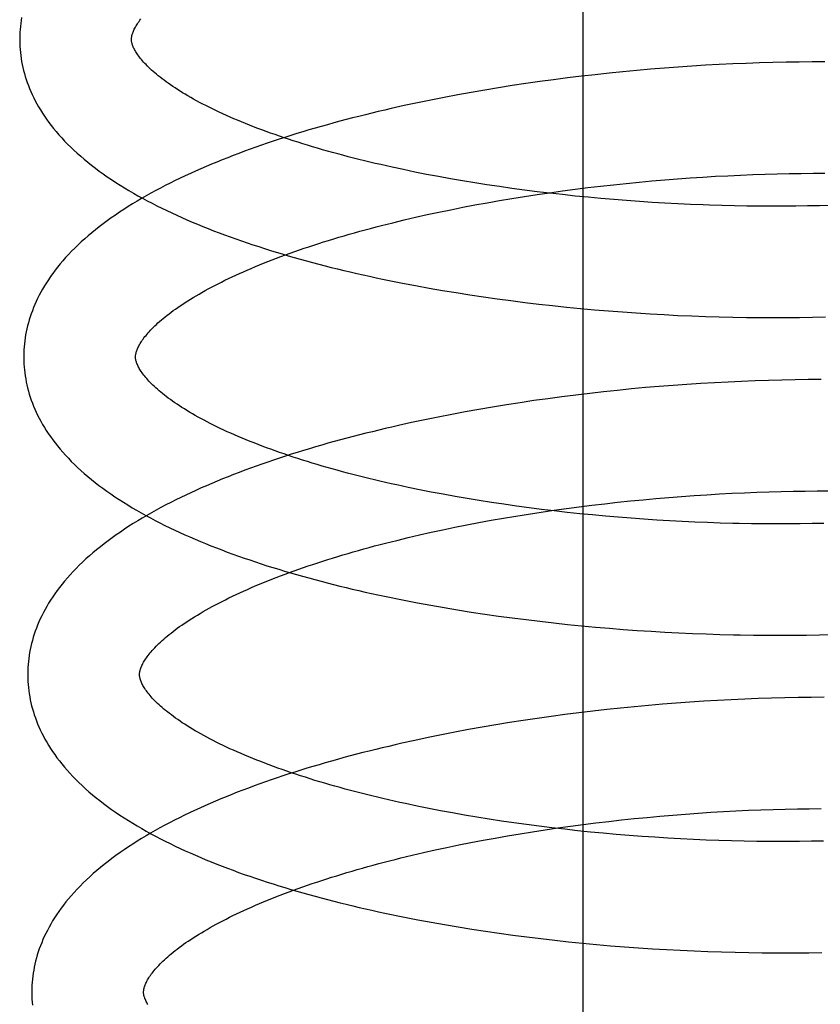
# Model space of a CAD drawing. Header units: inches. Extents: x 0 to 215, y 0 to 139.
# Tile 73 of 115: x 128.097 to 128.24, y 50.742 to 50.918. Entities that reach past the tile are written whole.
import ezdxf

# ---------------------------------------------------------------- set-up
doc = ezdxf.new("R2010")
doc.units = ezdxf.units.IN
doc.header["$LTSCALE"] = 11.804375
doc.header["$MEASUREMENT"] = 0
doc.linetypes.add('HIDDEN', pattern=[0.2, 0.1, -0.1])
doc.layers.add('DEFAULT_2', color=8, linetype='HIDDEN')

msp = doc.modelspace()

# ---------------------------------------------------------------- linework, layer by layer
at = {"layer": 'DEFAULT_2', "color": 8, "linetype": 'HIDDEN'}
for p, q in [((128.19806, 50.61178), (128.19806, 51.17428)), ((128.22962, 50.91012), (128.22723, 50.91004)), ((128.232, 50.91018), (128.22962, 50.91012)), ((128.23435, 50.91023), (128.232, 50.91018)), ((128.23669, 50.91027), (128.23435, 50.91023)), ((128.23901, 50.91029), (128.23669, 50.91027)), ((128.24131, 50.91029), (128.23901, 50.91029)), ((128.20519, 50.90854), (128.20271, 50.90829)), ((128.20767, 50.90877), (128.20519, 50.90854)), ((128.21014, 50.90899), (128.20767, 50.90877)), ((128.21261, 50.90919), (128.21014, 50.90899)), ((128.21507, 50.90937), (128.21261, 50.90919)), ((128.21753, 50.90954), (128.21507, 50.90937)), ((128.21997, 50.90969), (128.21753, 50.90954)), ((128.2224, 50.90982), (128.21997, 50.90969)), ((128.22482, 50.90994), (128.2224, 50.90982)), ((128.22723, 50.91004), (128.22482, 50.90994)), ((128.19031, 50.90678), (128.18784, 50.90643)), ((128.19279, 50.90712), (128.19031, 50.90678)), ((128.19527, 50.90743), (128.19279, 50.90712)), ((128.19775, 50.90774), (128.19527, 50.90743)), ((128.20023, 50.90802), (128.19775, 50.90774)), ((128.20271, 50.90829), (128.20023, 50.90802)), ((128.17805, 50.90484), (128.17563, 50.9044)), ((128.18048, 50.90526), (128.17805, 50.90484)), ((128.18293, 50.90567), (128.18048, 50.90526)), ((128.18538, 50.90606), (128.18293, 50.90567)), ((128.18784, 50.90643), (128.18538, 50.90606)), ((128.17082, 50.90348), (128.16845, 50.90299)), ((128.17322, 50.90395), (128.17082, 50.90348)), ((128.17563, 50.9044), (128.17322, 50.90395)), ((128.16608, 50.90248), (128.16374, 50.90195)), ((128.16845, 50.90299), (128.16608, 50.90248)), ((128.16799, 50.89061), (128.16593, 50.89104)), ((128.17008, 50.8902), (128.16799, 50.89061)), ((128.1722, 50.8898), (128.17008, 50.8902)), ((128.17433, 50.88941), (128.1722, 50.8898)), ((128.17649, 50.88904), (128.17433, 50.88941)), ((128.17867, 50.88868), (128.17649, 50.88904)), ((128.20807, 50.88882), (128.21036, 50.88902)), ((128.21036, 50.88902), (128.21265, 50.88922)), ((128.21265, 50.88922), (128.21493, 50.8894)), ((128.21493, 50.8894), (128.2172, 50.88956)), ((128.2172, 50.88956), (128.21947, 50.88971)), ((128.21947, 50.88971), (128.22172, 50.88985)), ((128.22172, 50.88985), (128.22396, 50.88996)), ((128.22396, 50.88996), (128.22619, 50.89007)), ((128.22619, 50.89007), (128.22841, 50.89016)), ((128.22841, 50.89016), (128.2306, 50.89023)), ((128.2306, 50.89023), (128.23278, 50.89029)), ((128.23278, 50.89029), (128.23494, 50.89033)), ((128.23494, 50.89033), (128.23708, 50.89036)), ((128.23708, 50.89036), (128.23919, 50.89038)), ((128.23919, 50.89038), (128.24128, 50.89038)), ((128.18087, 50.88833), (128.17867, 50.88868)), ((128.18309, 50.888), (128.18087, 50.88833)), ((128.18532, 50.88769), (128.18309, 50.888)), ((128.18756, 50.88738), (128.18532, 50.88769)), ((128.18982, 50.8871), (128.18756, 50.88738)), ((128.19208, 50.88692), (128.19435, 50.88724)), ((128.19435, 50.88724), (128.19663, 50.88754)), ((128.19663, 50.88754), (128.19891, 50.88782)), ((128.19891, 50.88782), (128.2012, 50.88809)), ((128.2012, 50.88809), (128.20349, 50.88835)), ((128.20349, 50.88835), (128.20578, 50.88859)), ((128.20578, 50.88859), (128.20807, 50.88882)), ((128.18091, 50.88513), (128.18312, 50.88551)), ((128.18312, 50.88551), (128.18534, 50.88589)), ((128.18534, 50.88589), (128.18757, 50.88625)), ((128.18757, 50.88625), (128.18982, 50.88659)), ((128.19209, 50.88682), (128.18982, 50.8871)), ((128.18982, 50.88659), (128.19208, 50.88692)), ((128.19437, 50.88657), (128.19209, 50.88682)), ((128.19665, 50.88632), (128.19437, 50.88657)), ((128.19894, 50.8861), (128.19665, 50.88632)), ((128.20123, 50.88588), (128.19894, 50.8861)), ((128.20353, 50.88569), (128.20123, 50.88588)), ((128.20583, 50.8855), (128.20353, 50.88569)), ((128.20812, 50.88534), (128.20583, 50.8855)), ((128.17227, 50.88344), (128.1744, 50.88388)), ((128.1744, 50.88388), (128.17655, 50.88431)), ((128.17655, 50.88431), (128.17872, 50.88473)), ((128.17872, 50.88473), (128.18091, 50.88513)), ((128.21041, 50.88519), (128.20812, 50.88534)), ((128.2127, 50.88505), (128.21041, 50.88519)), ((128.21499, 50.88493), (128.2127, 50.88505)), ((128.21726, 50.88482), (128.21499, 50.88493)), ((128.21953, 50.88473), (128.21726, 50.88482)), ((128.22515, 50.88457), (128.22291, 50.88462)), ((128.22737, 50.88453), (128.22515, 50.88457)), ((128.22958, 50.8845), (128.22737, 50.88453)), ((128.23177, 50.88449), (128.22958, 50.8845)), ((128.23394, 50.8845), (128.23177, 50.88449)), ((128.23609, 50.88451), (128.23394, 50.8845)), ((128.23822, 50.88454), (128.23609, 50.88451)), ((128.24032, 50.88459), (128.23822, 50.88454)), ((128.24239, 50.88465), (128.24032, 50.88459)), ((128.16402, 50.88155), (128.16604, 50.88204)), ((128.16604, 50.88204), (128.16809, 50.88252)), ((128.16809, 50.88252), (128.17017, 50.88299)), ((128.17017, 50.88299), (128.17227, 50.88344)), ((128.16811, 50.87031), (128.17051, 50.86987)), ((128.17051, 50.86987), (128.17292, 50.86945)), ((128.17292, 50.86945), (128.17534, 50.86905)), ((128.17534, 50.86905), (128.17778, 50.86867)), ((128.17778, 50.86867), (128.18023, 50.8683)), ((128.18023, 50.8683), (128.18269, 50.86795)), ((128.18269, 50.86795), (128.18516, 50.86762)), ((128.18516, 50.86762), (128.18763, 50.86731)), ((128.18763, 50.86731), (128.19012, 50.86701)), ((128.19012, 50.86701), (128.19261, 50.86673)), ((128.19261, 50.86673), (128.1951, 50.86647)), ((128.1951, 50.86647), (128.1976, 50.86622)), ((128.1976, 50.86622), (128.2001, 50.866)), ((128.2001, 50.866), (128.20259, 50.86579)), ((128.20259, 50.86579), (128.20509, 50.86559)), ((128.20509, 50.86559), (128.20758, 50.86542)), ((128.20758, 50.86542), (128.21007, 50.86526)), ((128.21007, 50.86526), (128.21255, 50.86512)), ((128.21255, 50.86512), (128.21503, 50.86499)), ((128.21503, 50.86499), (128.2175, 50.86488)), ((128.2175, 50.86488), (128.21996, 50.86479)), ((128.21996, 50.86479), (128.2224, 50.86472)), ((128.2224, 50.86472), (128.22484, 50.86466)), ((128.22484, 50.86466), (128.22726, 50.86462)), ((128.22726, 50.86462), (128.22966, 50.86459)), ((128.22966, 50.86459), (128.23205, 50.86458)), ((128.23205, 50.86458), (128.23442, 50.86459)), ((128.23442, 50.86459), (128.23677, 50.86461)), ((128.23677, 50.86461), (128.2391, 50.86465)), ((128.2391, 50.86465), (128.24141, 50.8647)), ((128.20921, 50.85206), (128.20672, 50.85183)), ((128.21169, 50.85227), (128.20921, 50.85206)), ((128.21417, 50.85246), (128.21169, 50.85227)), ((128.21664, 50.85264), (128.21417, 50.85246)), ((128.2191, 50.8528), (128.21664, 50.85264)), ((128.22156, 50.85295), (128.2191, 50.8528)), ((128.224, 50.85307), (128.22156, 50.85295)), ((128.22642, 50.85318), (128.224, 50.85307)), ((128.22884, 50.85328), (128.22642, 50.85318)), ((128.23123, 50.85335), (128.22884, 50.85328)), ((128.23361, 50.85341), (128.23123, 50.85335)), ((128.23598, 50.85346), (128.23361, 50.85341)), ((128.23832, 50.85349), (128.23598, 50.85346)), ((128.24064, 50.8535), (128.23832, 50.85349)), ((128.19425, 50.85042), (128.19176, 50.85009)), ((128.19674, 50.85074), (128.19425, 50.85042)), ((128.19924, 50.85104), (128.19674, 50.85074)), ((128.20173, 50.85132), (128.19924, 50.85104)), ((128.20423, 50.85158), (128.20173, 50.85132)), ((128.20672, 50.85183), (128.20423, 50.85158)), ((128.18188, 50.84859), (128.17943, 50.84817)), ((128.18434, 50.84899), (128.18188, 50.84859)), ((128.1868, 50.84937), (128.18434, 50.84899)), ((128.18928, 50.84974), (128.1868, 50.84937)), ((128.19176, 50.85009), (128.18928, 50.84974)), ((128.17216, 50.84681), (128.16976, 50.84632)), ((128.17457, 50.84728), (128.17216, 50.84681)), ((128.17699, 50.84773), (128.17457, 50.84728)), ((128.17943, 50.84817), (128.17699, 50.84773)), ((128.16738, 50.84581), (128.16502, 50.84529)), ((128.16976, 50.84632), (128.16738, 50.84581)), ((128.16882, 50.8338), (128.16675, 50.83423)), ((128.17091, 50.83339), (128.16882, 50.8338)), ((128.17302, 50.83299), (128.17091, 50.83339)), ((128.17516, 50.8326), (128.17302, 50.83299)), ((128.21565, 50.83261), (128.21792, 50.83277)), ((128.21792, 50.83277), (128.22019, 50.83292)), ((128.22019, 50.83292), (128.22244, 50.83305)), ((128.22244, 50.83305), (128.22469, 50.83317)), ((128.22469, 50.83317), (128.22691, 50.83328)), ((128.22691, 50.83328), (128.22913, 50.83336)), ((128.22913, 50.83336), (128.23133, 50.83344)), ((128.23133, 50.83344), (128.23351, 50.8335)), ((128.23351, 50.8335), (128.23566, 50.83354)), ((128.23566, 50.83354), (128.2378, 50.83357)), ((128.2378, 50.83357), (128.23992, 50.83359)), ((128.23992, 50.83359), (128.24201, 50.83359)), ((128.17732, 50.83223), (128.17516, 50.8326)), ((128.1795, 50.83187), (128.17732, 50.83223)), ((128.1817, 50.83153), (128.1795, 50.83187)), ((128.18391, 50.8312), (128.1817, 50.83153)), ((128.18614, 50.83088), (128.18391, 50.8312)), ((128.18839, 50.83058), (128.18614, 50.83088)), ((128.19735, 50.83075), (128.19964, 50.83103)), ((128.19964, 50.83103), (128.20192, 50.8313)), ((128.20192, 50.8313), (128.20421, 50.83156)), ((128.20421, 50.83156), (128.20651, 50.8318)), ((128.20651, 50.8318), (128.2088, 50.83202)), ((128.2088, 50.83202), (128.21109, 50.83223)), ((128.21109, 50.83223), (128.21337, 50.83243)), ((128.21337, 50.83243), (128.21565, 50.83261)), ((128.18606, 50.8291), (128.1883, 50.82946)), ((128.1883, 50.82946), (128.19055, 50.8298)), ((128.19064, 50.83029), (128.18839, 50.83058)), ((128.19055, 50.8298), (128.19281, 50.83013)), ((128.19291, 50.83002), (128.19064, 50.83029)), ((128.19281, 50.83013), (128.19508, 50.83045)), ((128.19519, 50.82976), (128.19291, 50.83002)), ((128.19508, 50.83045), (128.19735, 50.83075)), ((128.19747, 50.82952), (128.19519, 50.82976)), ((128.19976, 50.8293), (128.19747, 50.82952)), ((128.20205, 50.82908), (128.19976, 50.8293)), ((128.17512, 50.82709), (128.17727, 50.82752)), ((128.17727, 50.82752), (128.17944, 50.82794)), ((128.17944, 50.82794), (128.18163, 50.82834)), ((128.18163, 50.82834), (128.18384, 50.82872)), ((128.18384, 50.82872), (128.18606, 50.8291)), ((128.20434, 50.82889), (128.20205, 50.82908)), ((128.20664, 50.82871), (128.20434, 50.82889)), ((128.20893, 50.82854), (128.20664, 50.82871)), ((128.21123, 50.82839), (128.20893, 50.82854)), ((128.21351, 50.82825), (128.21123, 50.82839)), ((128.2158, 50.82813), (128.21351, 50.82825)), ((128.21807, 50.82803), (128.2158, 50.82813)), ((128.22034, 50.82794), (128.21807, 50.82803)), ((128.22259, 50.82786), (128.22034, 50.82794)), ((128.22484, 50.8278), (128.22259, 50.82786)), ((128.23038, 50.82771), (128.22817, 50.82773)), ((128.23257, 50.8277), (128.23038, 50.82771)), ((128.23473, 50.8277), (128.23257, 50.8277)), ((128.23688, 50.82772), (128.23473, 50.8277)), ((128.23901, 50.82776), (128.23688, 50.82772)), ((128.24111, 50.8278), (128.23901, 50.82776)), ((128.16676, 50.82525), (128.16881, 50.82573)), ((128.16881, 50.82573), (128.17089, 50.8262)), ((128.17089, 50.8262), (128.173, 50.82665)), ((128.173, 50.82665), (128.17512, 50.82709)), ((128.16474, 50.82476), (128.16676, 50.82525)), ((128.16842, 50.81359), (128.1708, 50.81315)), ((128.1708, 50.81315), (128.1732, 50.81273)), ((128.1732, 50.81273), (128.17561, 50.81233)), ((128.17561, 50.81233), (128.17804, 50.81194)), ((128.17804, 50.81194), (128.18048, 50.81158)), ((128.18048, 50.81158), (128.18293, 50.81123)), ((128.18293, 50.81123), (128.18538, 50.81089)), ((128.18538, 50.81089), (128.18785, 50.81058)), ((128.18785, 50.81058), (128.19033, 50.81028)), ((128.19033, 50.81028), (128.19281, 50.81)), ((128.19281, 50.81), (128.19529, 50.80973)), ((128.19529, 50.80973), (128.19778, 50.80948)), ((128.19778, 50.80948), (128.20027, 50.80925)), ((128.20027, 50.80925), (128.20276, 50.80904)), ((128.20276, 50.80904), (128.20524, 50.80884)), ((128.20524, 50.80884), (128.20773, 50.80867)), ((128.20773, 50.80867), (128.21021, 50.8085)), ((128.21021, 50.8085), (128.21269, 50.80836)), ((128.21269, 50.80836), (128.21516, 50.80823)), ((128.21516, 50.80823), (128.21762, 50.80812)), ((128.21762, 50.80812), (128.22007, 50.80802)), ((128.22007, 50.80802), (128.22251, 50.80794)), ((128.22251, 50.80794), (128.22494, 50.80788)), ((128.22856, 50.80782), (128.23095, 50.8078)), ((128.23095, 50.8078), (128.23332, 50.80779)), ((128.23332, 50.80779), (128.23568, 50.8078)), ((128.23568, 50.8078), (128.23802, 50.80783)), ((128.23802, 50.80783), (128.24034, 50.80787)), ((128.24034, 50.80787), (128.24264, 50.80793)), ((128.21718, 50.79584), (128.21471, 50.79566)), ((128.21964, 50.796), (128.21718, 50.79584)), ((128.22209, 50.79614), (128.21964, 50.796)), ((128.22453, 50.79627), (128.22209, 50.79614)), ((128.22696, 50.79638), (128.22453, 50.79627)), ((128.22937, 50.79648), (128.22696, 50.79638)), ((128.23176, 50.79656), (128.22937, 50.79648)), ((128.23414, 50.79662), (128.23176, 50.79656)), ((128.2365, 50.79666), (128.23414, 50.79662)), ((128.23885, 50.79669), (128.2365, 50.79666)), ((128.24117, 50.7967), (128.23885, 50.79669)), ((128.1973, 50.79393), (128.19481, 50.79361)), ((128.19979, 50.79422), (128.1973, 50.79393)), ((128.20229, 50.79451), (128.19979, 50.79422)), ((128.20478, 50.79477), (128.20229, 50.79451)), ((128.20727, 50.79502), (128.20478, 50.79477)), ((128.20975, 50.79525), (128.20727, 50.79502)), ((128.21224, 50.79546), (128.20975, 50.79525)), ((128.21471, 50.79566), (128.21224, 50.79546)), ((128.18491, 50.79217), (128.18245, 50.79177)), ((128.18737, 50.79256), (128.18491, 50.79217)), ((128.18985, 50.79293), (128.18737, 50.79256)), ((128.19233, 50.79328), (128.18985, 50.79293)), ((128.19481, 50.79361), (128.19233, 50.79328)), ((128.17515, 50.79046), (128.17274, 50.78999)), ((128.17757, 50.79091), (128.17515, 50.79046)), ((128.18001, 50.79135), (128.17757, 50.79091)), ((128.18245, 50.79177), (128.18001, 50.79135)), ((128.16798, 50.789), (128.16562, 50.78847)), ((128.17035, 50.7895), (128.16798, 50.789)), ((128.17274, 50.78999), (128.17035, 50.7895)), ((128.17045, 50.77683), (128.16836, 50.77725)), ((128.17256, 50.77642), (128.17045, 50.77683)), ((128.1747, 50.77602), (128.17256, 50.77642)), ((128.22316, 50.77626), (128.2254, 50.77638)), ((128.2254, 50.77638), (128.22763, 50.77649)), ((128.22763, 50.77649), (128.22984, 50.77657)), ((128.22984, 50.77657), (128.23204, 50.77665)), ((128.23204, 50.77665), (128.23422, 50.77671)), ((128.23422, 50.77671), (128.23638, 50.77675)), ((128.23638, 50.77675), (128.23852, 50.77678)), ((128.23852, 50.77678), (128.24063, 50.77679)), ((128.17686, 50.77564), (128.1747, 50.77602)), ((128.17905, 50.77527), (128.17686, 50.77564)), ((128.18125, 50.77492), (128.17905, 50.77527)), ((128.18347, 50.77458), (128.18125, 50.77492)), ((128.1857, 50.77425), (128.18347, 50.77458)), ((128.20264, 50.77451), (128.20493, 50.77477)), ((128.20493, 50.77477), (128.20722, 50.77501)), ((128.20722, 50.77501), (128.20951, 50.77523)), ((128.20951, 50.77523), (128.2118, 50.77544)), ((128.2118, 50.77544), (128.21409, 50.77564)), ((128.21409, 50.77564), (128.21637, 50.77582)), ((128.21637, 50.77582), (128.21864, 50.77598)), ((128.21864, 50.77598), (128.2209, 50.77613)), ((128.2209, 50.77613), (128.22316, 50.77626)), ((128.18795, 50.77394), (128.1857, 50.77425)), ((128.19022, 50.77365), (128.18795, 50.77394)), ((128.18901, 50.77266), (128.19126, 50.77301)), ((128.19249, 50.77336), (128.19022, 50.77365)), ((128.19126, 50.77301), (128.19352, 50.77334)), ((128.19478, 50.7731), (128.19249, 50.77336)), ((128.19352, 50.77334), (128.19579, 50.77365)), ((128.19707, 50.77285), (128.19478, 50.7731)), ((128.19579, 50.77365), (128.19807, 50.77396)), ((128.19937, 50.77261), (128.19707, 50.77285)), ((128.19807, 50.77396), (128.20035, 50.77424)), ((128.20035, 50.77424), (128.20264, 50.77451)), ((128.17799, 50.77073), (128.18016, 50.77114)), ((128.18016, 50.77114), (128.18235, 50.77154)), ((128.18235, 50.77154), (128.18456, 50.77193)), ((128.18456, 50.77193), (128.18678, 50.77231)), ((128.18678, 50.77231), (128.18901, 50.77266)), ((128.20168, 50.77239), (128.19937, 50.77261)), ((128.20399, 50.77219), (128.20168, 50.77239)), ((128.20629, 50.772), (128.20399, 50.77219)), ((128.2086, 50.77182), (128.20629, 50.772)), ((128.21091, 50.77166), (128.2086, 50.77182)), ((128.21322, 50.77152), (128.21091, 50.77166)), ((128.21551, 50.77139), (128.21322, 50.77152)), ((128.21781, 50.77128), (128.21551, 50.77139)), ((128.22009, 50.77118), (128.21781, 50.77128)), ((128.22236, 50.7711), (128.22009, 50.77118)), ((128.22463, 50.77103), (128.22236, 50.7711)), ((128.22687, 50.77098), (128.22463, 50.77103)), ((128.16953, 50.76894), (128.17161, 50.76941)), ((128.17161, 50.76941), (128.17371, 50.76986)), ((128.17371, 50.76986), (128.17584, 50.7703)), ((128.17584, 50.7703), (128.17799, 50.77073)), ((128.22911, 50.77094), (128.22687, 50.77098)), ((128.23462, 50.77091), (128.23243, 50.77091)), ((128.23678, 50.77092), (128.23462, 50.77091)), ((128.23893, 50.77095), (128.23678, 50.77092)), ((128.24105, 50.77099), (128.23893, 50.77095)), ((128.16546, 50.76797), (128.16748, 50.76846)), ((128.16748, 50.76846), (128.16953, 50.76894)), ((128.1685, 50.75692), (128.17089, 50.75648)), ((128.17089, 50.75648), (128.1733, 50.75605)), ((128.1733, 50.75605), (128.17572, 50.75564)), ((128.17572, 50.75564), (128.17815, 50.75525)), ((128.17815, 50.75525), (128.1806, 50.75487)), ((128.1806, 50.75487), (128.18306, 50.75452)), ((128.18306, 50.75452), (128.18552, 50.75418)), ((128.18552, 50.75418), (128.188, 50.75386)), ((128.188, 50.75386), (128.19049, 50.75355)), ((128.19049, 50.75355), (128.19298, 50.75327)), ((128.19298, 50.75327), (128.19547, 50.753)), ((128.19547, 50.753), (128.19797, 50.75274)), ((128.19797, 50.75274), (128.20047, 50.75251)), ((128.20047, 50.75251), (128.20297, 50.75229)), ((128.20297, 50.75229), (128.20547, 50.75209)), ((128.20547, 50.75209), (128.20797, 50.75191)), ((128.20797, 50.75191), (128.21046, 50.75174)), ((128.21046, 50.75174), (128.21295, 50.75159)), ((128.21295, 50.75159), (128.21543, 50.75146)), ((128.21543, 50.75146), (128.21791, 50.75135)), ((128.21791, 50.75135), (128.22037, 50.75125)), ((128.22037, 50.75125), (128.22283, 50.75116)), ((128.22283, 50.75116), (128.22527, 50.7511)), ((128.22527, 50.7511), (128.2277, 50.75105)), ((128.2277, 50.75105), (128.23011, 50.75102)), ((128.2337, 50.751), (128.23607, 50.75101)), ((128.23607, 50.75101), (128.23843, 50.75103)), ((128.23843, 50.75103), (128.24076, 50.75107))]:
    msp.add_line(p, q, dxfattribs=at)
for points in [[(128.09764, 50.91827), (128.09755, 50.91773), (128.09748, 50.9172), (128.09742, 50.91666), (128.09737, 50.91612), (128.09733, 50.91559), (128.09731, 50.91505), (128.0973, 50.91452), (128.0973, 50.91407)], [(128.1173, 50.91432), (128.1173, 50.91443), (128.1173, 50.91454), (128.11731, 50.91466), (128.11733, 50.91478), (128.11735, 50.91491), (128.11738, 50.91504), (128.11742, 50.91518), (128.11746, 50.91533), (128.11751, 50.91548), (128.11757, 50.91564), (128.11764, 50.91581), (128.11772, 50.91598), (128.1178, 50.91616), (128.1179, 50.91635), (128.118, 50.91653), (128.11811, 50.91673), (128.11824, 50.91693), (128.11837, 50.91713), (128.11851, 50.91733), (128.11865, 50.91754), (128.11881, 50.91776), (128.11898, 50.91798)], [(128.0973, 50.91407), (128.09731, 50.91362), (128.09733, 50.91308), (128.09737, 50.91254), (128.09742, 50.91201), (128.09748, 50.91147), (128.09756, 50.91093), (128.09765, 50.91039), (128.09775, 50.90986), (128.09787, 50.90932), (128.098, 50.90878), (128.09814, 50.90824), (128.0983, 50.9077), (128.09847, 50.90716), (128.09865, 50.90662), (128.09885, 50.90608), (128.09907, 50.90554), (128.0993, 50.90499), (128.09954, 50.90445), (128.0998, 50.9039), (128.10008, 50.90336), (128.10038, 50.90281), (128.10069, 50.90226), (128.10102, 50.90171), (128.10136, 50.90116), (128.10173, 50.9006), (128.10211, 50.90005), (128.10251, 50.89949), (128.10293, 50.89894), (128.10337, 50.89838), (128.10383, 50.89783), (128.10431, 50.89727), (128.10481, 50.89672), (128.10533, 50.89616), (128.10587, 50.89561), (128.10642, 50.89506), (128.107, 50.89451), (128.1076, 50.89397), (128.10821, 50.89342), (128.10884, 50.89289), (128.10949, 50.89235), (128.11016, 50.89182), (128.11084, 50.8913), (128.11153, 50.89078), (128.11225, 50.89027), (128.11297, 50.88976), (128.11372, 50.88926), (128.11447, 50.88876), (128.11524, 50.88827), (128.11603, 50.88779), (128.11682, 50.88731), (128.11763, 50.88684), (128.11845, 50.88638), (128.11928, 50.88592), (128.12012, 50.88546), (128.12097, 50.88502), (128.12183, 50.88458), (128.12271, 50.88414), (128.12359, 50.88372), (128.12448, 50.88329), (128.12539, 50.88288), (128.1263, 50.88247), (128.12722, 50.88206), (128.12816, 50.88166), (128.1291, 50.88127), (128.13005, 50.88088), (128.13101, 50.88049), (128.13198, 50.88012), (128.13296, 50.87974), (128.13394, 50.87937), (128.13494, 50.87901), (128.13594, 50.87865), (128.13695, 50.8783), (128.13797, 50.87795), (128.139, 50.87761), (128.14004, 50.87727), (128.14108, 50.87694), (128.14213, 50.87661), (128.14319, 50.87628), (128.14425, 50.87596), (128.14532, 50.87565), (128.14641, 50.87534), (128.14749, 50.87503), (128.14859, 50.87473), (128.14969, 50.87444), (128.1508, 50.87414), (128.15191, 50.87386), (128.15303, 50.87357), (128.15416, 50.8733), (128.15529, 50.87302), (128.15643, 50.87275), (128.15757, 50.87249), (128.15872, 50.87223), (128.15988, 50.87197), (128.16104, 50.87172), (128.16221, 50.87147), (128.16338, 50.87123), (128.16456, 50.87099), (128.16574, 50.87076), (128.16811, 50.87031)], [(128.16593, 50.89104), (128.1639, 50.89148), (128.16289, 50.8917), (128.16189, 50.89193), (128.1609, 50.89216), (128.15992, 50.89239), (128.15894, 50.89263), (128.15797, 50.89287), (128.15701, 50.89311), (128.15606, 50.89335), (128.15512, 50.8936), (128.15419, 50.89385), (128.15327, 50.8941), (128.15235, 50.89435), (128.15145, 50.89461), (128.15056, 50.89487), (128.14967, 50.89513), (128.1488, 50.8954), (128.14793, 50.89566), (128.14708, 50.89593), (128.14623, 50.8962), (128.1454, 50.89647), (128.14458, 50.89675), (128.14376, 50.89702), (128.14296, 50.8973), (128.14217, 50.89758), (128.1414, 50.89786), (128.14063, 50.89814), (128.13988, 50.89842), (128.13913, 50.89871), (128.1384, 50.89899), (128.13768, 50.89928), (128.13698, 50.89957), (128.13628, 50.89986), (128.1356, 50.90015), (128.13493, 50.90044), (128.13428, 50.90073), (128.13363, 50.90102), (128.133, 50.90131), (128.13238, 50.9016), (128.13177, 50.90189), (128.13118, 50.90219), (128.1306, 50.90248), (128.13003, 50.90277), (128.12948, 50.90306), (128.12893, 50.90335), (128.12841, 50.90364), (128.12789, 50.90393), (128.12739, 50.90422), (128.12691, 50.90451), (128.12643, 50.90479), (128.12597, 50.90507), (128.12552, 50.90536), (128.12509, 50.90564), (128.12467, 50.90592), (128.12426, 50.9062), (128.12386, 50.90648), (128.12348, 50.90675), (128.12311, 50.90702), (128.12276, 50.90729), (128.12242, 50.90755), (128.12209, 50.90782), (128.12177, 50.90808), (128.12147, 50.90833), (128.12117, 50.90859), (128.12089, 50.90884), (128.12062, 50.90909), (128.12037, 50.90933), (128.12012, 50.90957), (128.11989, 50.90981), (128.11967, 50.91004), (128.11946, 50.91027), (128.11926, 50.9105), (128.11908, 50.91072), (128.1189, 50.91093), (128.11874, 50.91114), (128.11858, 50.91135), (128.11844, 50.91155), (128.1183, 50.91175), (128.11817, 50.91194), (128.11806, 50.91213), (128.11795, 50.91232), (128.11785, 50.9125), (128.11776, 50.91267), (128.11768, 50.91284), (128.11761, 50.91301), (128.11754, 50.91316), (128.11749, 50.91332), (128.11744, 50.91346), (128.1174, 50.9136), (128.11737, 50.91373), (128.11734, 50.91386), (128.11732, 50.91398), (128.11731, 50.9141), (128.1173, 50.91422), (128.1173, 50.91433)], [(128.16374, 50.90195), (128.16258, 50.90169), (128.16142, 50.90141), (128.16026, 50.90114), (128.15912, 50.90086), (128.15797, 50.90057), (128.15684, 50.90028), (128.1557, 50.89999), (128.15458, 50.89969), (128.15346, 50.89938), (128.15234, 50.89908), (128.15124, 50.89877), (128.15014, 50.89845), (128.14904, 50.89813), (128.14796, 50.89781), (128.14688, 50.89748), (128.1458, 50.89714), (128.14474, 50.89681), (128.14368, 50.89646), (128.14263, 50.89612), (128.14158, 50.89577), (128.14055, 50.89541), (128.13952, 50.89505), (128.1385, 50.89469), (128.13749, 50.89432), (128.13648, 50.89394), (128.13549, 50.89357), (128.1345, 50.89318), (128.13352, 50.89279), (128.13255, 50.8924), (128.13158, 50.892), (128.13063, 50.8916), (128.12969, 50.89119), (128.12875, 50.89078), (128.12783, 50.89036), (128.12691, 50.88994), (128.126, 50.88951), (128.1251, 50.88908), (128.12422, 50.88864), (128.12334, 50.88819), (128.12247, 50.88774), (128.12162, 50.88729), (128.12077, 50.88683), (128.11993, 50.88636), (128.11911, 50.88589), (128.1183, 50.88541), (128.1175, 50.88492), (128.11671, 50.88443), (128.11593, 50.88394), (128.11516, 50.88343), (128.11441, 50.88292), (128.11367, 50.88241), (128.11295, 50.88189), (128.11224, 50.88137), (128.11154, 50.88084), (128.11087, 50.8803), (128.1102, 50.87976), (128.10956, 50.87922), (128.10893, 50.87867), (128.10831, 50.87812), (128.10772, 50.87756), (128.10714, 50.877), (128.10658, 50.87644), (128.10604, 50.87588), (128.10552, 50.87531), (128.10502, 50.87475), (128.10454, 50.87418), (128.10408, 50.87362), (128.10364, 50.87305), (128.10322, 50.87249), (128.10282, 50.87192), (128.10243, 50.87136), (128.10207, 50.8708), (128.10172, 50.87024), (128.10139, 50.86968), (128.10108, 50.86912), (128.10078, 50.86857), (128.10051, 50.86801), (128.10025, 50.86746), (128.1, 50.86691), (128.09977, 50.86637), (128.09956, 50.86582), (128.09936, 50.86527), (128.09917, 50.86473), (128.099, 50.86419), (128.09885, 50.86364), (128.0987, 50.8631), (128.09858, 50.86256), (128.09846, 50.86202), (128.09836, 50.86148), (128.09827, 50.86094), (128.0982, 50.86041), (128.09814, 50.85987), (128.09809, 50.85933), (128.09805, 50.8588), (128.09803, 50.85826), (128.09802, 50.85772), (128.09802, 50.85728)], [(128.22291, 50.88462), (128.22066, 50.88469), (128.21953, 50.88473)], [(128.11802, 50.85753), (128.11802, 50.85764), (128.11802, 50.85775), (128.11803, 50.85787), (128.11805, 50.85799), (128.11807, 50.85812), (128.1181, 50.85825), (128.11814, 50.85839), (128.11818, 50.85853), (128.11823, 50.85869), (128.11829, 50.85885), (128.11836, 50.85901), (128.11843, 50.85919), (128.11852, 50.85937), (128.11862, 50.85955), (128.11872, 50.85974), (128.11883, 50.85993), (128.11895, 50.86013), (128.11908, 50.86033), (128.11923, 50.86054), (128.11937, 50.86075), (128.11953, 50.86097), (128.1197, 50.86119), (128.11989, 50.86141), (128.12008, 50.86164), (128.12028, 50.86187), (128.1205, 50.86211), (128.12072, 50.86235), (128.12096, 50.8626), (128.12121, 50.86285), (128.12147, 50.86311), (128.12174, 50.86336), (128.12203, 50.86363), (128.12233, 50.86389), (128.12264, 50.86416), (128.12296, 50.86443), (128.1233, 50.86471), (128.12364, 50.86498), (128.12401, 50.86526), (128.12438, 50.86555), (128.12477, 50.86583), (128.12517, 50.86612), (128.12559, 50.86641), (128.12601, 50.86671), (128.12645, 50.867), (128.12691, 50.8673), (128.12737, 50.86759), (128.12785, 50.86789), (128.12834, 50.86819), (128.12885, 50.86849), (128.12937, 50.8688), (128.1299, 50.8691), (128.13045, 50.86941), (128.13101, 50.86971), (128.13158, 50.87002), (128.13217, 50.87033), (128.13277, 50.87063), (128.13338, 50.87094), (128.134, 50.87125), (128.13464, 50.87156), (128.13529, 50.87186), (128.13595, 50.87217), (128.13663, 50.87248), (128.13731, 50.87278), (128.13801, 50.87309), (128.13872, 50.87339), (128.13945, 50.8737), (128.14018, 50.874), (128.14093, 50.8743), (128.14169, 50.8746), (128.14246, 50.8749), (128.14324, 50.8752), (128.14403, 50.8755), (128.14484, 50.8758), (128.14565, 50.87609), (128.14648, 50.87639), (128.14732, 50.87668), (128.14816, 50.87697), (128.14902, 50.87725), (128.14989, 50.87754), (128.15077, 50.87782), (128.15166, 50.87811), (128.15255, 50.87839), (128.15346, 50.87866), (128.15438, 50.87894), (128.1553, 50.87921), (128.15624, 50.87948), (128.15718, 50.87975), (128.15813, 50.88002), (128.15909, 50.88028), (128.16006, 50.88054), (128.16104, 50.8808), (128.16202, 50.88105), (128.16302, 50.8813), (128.16402, 50.88155)], [(128.09802, 50.85728), (128.09803, 50.85683), (128.09805, 50.85629), (128.09809, 50.85575), (128.09814, 50.85522), (128.0982, 50.85468), (128.09828, 50.85415), (128.09837, 50.85361), (128.09847, 50.85307), (128.09859, 50.85254), (128.09871, 50.852), (128.09886, 50.85146), (128.09901, 50.85092), (128.09918, 50.85038), (128.09937, 50.84985), (128.09957, 50.8493), (128.09978, 50.84876), (128.10001, 50.84822), (128.10025, 50.84768), (128.10051, 50.84714), (128.10079, 50.84659), (128.10108, 50.84605), (128.10139, 50.8455), (128.10172, 50.84495), (128.10206, 50.8444), (128.10242, 50.84385), (128.1028, 50.8433), (128.1032, 50.84274), (128.10362, 50.84219), (128.10406, 50.84164), (128.10451, 50.84108), (128.10499, 50.84053), (128.10548, 50.83998), (128.106, 50.83943), (128.10653, 50.83888), (128.10708, 50.83833), (128.10765, 50.83778), (128.10824, 50.83724), (128.10885, 50.8367), (128.10948, 50.83617), (128.11012, 50.83563), (128.11078, 50.83511), (128.11146, 50.83458), (128.11215, 50.83406), (128.11286, 50.83355), (128.11358, 50.83305), (128.11432, 50.83254), (128.11507, 50.83205), (128.11584, 50.83156), (128.11661, 50.83108), (128.1174, 50.8306), (128.1182, 50.83013), (128.11902, 50.82967), (128.11984, 50.82921), (128.12068, 50.82876), (128.12153, 50.82831), (128.12238, 50.82787), (128.12325, 50.82744), (128.12413, 50.82701), (128.12502, 50.82659), (128.12592, 50.82617), (128.12683, 50.82576), (128.12774, 50.82536), (128.12867, 50.82496), (128.12961, 50.82456), (128.13055, 50.82417), (128.13151, 50.82379), (128.13247, 50.82341), (128.13345, 50.82304), (128.13443, 50.82267), (128.13542, 50.82231), (128.13641, 50.82195), (128.13742, 50.8216), (128.13843, 50.82125), (128.13945, 50.82091), (128.14048, 50.82057), (128.14152, 50.82023), (128.14257, 50.8199), (128.14362, 50.81958), (128.14468, 50.81926), (128.14575, 50.81895), (128.14682, 50.81864), (128.1479, 50.81833), (128.14899, 50.81803), (128.15008, 50.81773), (128.15119, 50.81744), (128.1523, 50.81715), (128.15341, 50.81687), (128.15453, 50.81659), (128.15566, 50.81632), (128.15679, 50.81605), (128.15793, 50.81578), (128.15907, 50.81552), (128.16022, 50.81526), (128.16138, 50.81501), (128.16254, 50.81476), (128.16371, 50.81452), (128.16488, 50.81428), (128.16605, 50.81405), (128.16842, 50.81359)], [(128.16675, 50.83423), (128.16472, 50.83466), (128.16371, 50.83489), (128.16271, 50.83511), (128.16172, 50.83534), (128.16074, 50.83558), (128.15976, 50.83581), (128.1588, 50.83605), (128.15784, 50.83629), (128.15689, 50.83653), (128.15594, 50.83678), (128.15501, 50.83703), (128.15409, 50.83728), (128.15317, 50.83754), (128.15227, 50.83779), (128.15137, 50.83805), (128.15049, 50.83831), (128.14961, 50.83858), (128.14875, 50.83884), (128.14789, 50.83911), (128.14705, 50.83938), (128.14621, 50.83965), (128.14539, 50.83992), (128.14458, 50.8402), (128.14378, 50.84048), (128.14299, 50.84075), (128.14221, 50.84104), (128.14144, 50.84132), (128.14068, 50.8416), (128.13994, 50.84188), (128.13921, 50.84217), (128.13849, 50.84246), (128.13778, 50.84274), (128.13709, 50.84303), (128.1364, 50.84332), (128.13573, 50.84361), (128.13507, 50.8439), (128.13443, 50.84419), (128.1338, 50.84448), (128.13318, 50.84477), (128.13257, 50.84507), (128.13197, 50.84536), (128.13139, 50.84565), (128.13082, 50.84594), (128.13027, 50.84623), (128.12972, 50.84652), (128.1292, 50.84681), (128.12868, 50.8471), (128.12818, 50.84739), (128.12769, 50.84768), (128.12721, 50.84796), (128.12675, 50.84825), (128.1263, 50.84853), (128.12586, 50.84881), (128.12544, 50.84909), (128.12503, 50.84937), (128.12464, 50.84965), (128.12425, 50.84992), (128.12388, 50.85019), (128.12352, 50.85046), (128.12318, 50.85073), (128.12285, 50.85099), (128.12253, 50.85125), (128.12223, 50.85151), (128.12193, 50.85176), (128.12165, 50.85201), (128.12138, 50.85226), (128.12112, 50.85251), (128.12088, 50.85275), (128.12065, 50.85298), (128.12042, 50.85322), (128.12021, 50.85345), (128.12001, 50.85367), (128.11983, 50.85389), (128.11965, 50.85411), (128.11948, 50.85432), (128.11933, 50.85453), (128.11918, 50.85473), (128.11904, 50.85493), (128.11892, 50.85512), (128.1188, 50.85531), (128.11869, 50.85549), (128.11859, 50.85568), (128.11849, 50.85586), (128.11841, 50.85603), (128.11834, 50.8562), (128.11827, 50.85636), (128.11821, 50.85651), (128.11816, 50.85666), (128.11812, 50.8568), (128.11809, 50.85694), (128.11806, 50.85707), (128.11804, 50.85719), (128.11803, 50.85731), (128.11802, 50.85743), (128.11802, 50.85753)], [(128.16502, 50.84529), (128.16385, 50.84502), (128.16268, 50.84475), (128.16152, 50.84448), (128.16037, 50.84419), (128.15921, 50.84391), (128.15807, 50.84362), (128.15693, 50.84333), (128.15579, 50.84303), (128.15467, 50.84273), (128.15355, 50.84242), (128.15243, 50.84211), (128.15132, 50.84179), (128.15022, 50.84147), (128.14912, 50.84115), (128.14804, 50.84082), (128.14695, 50.84049), (128.14588, 50.84015), (128.14481, 50.83981), (128.14375, 50.83946), (128.1427, 50.83911), (128.14166, 50.83876), (128.14062, 50.8384), (128.13959, 50.83803), (128.13857, 50.83766), (128.13756, 50.83729), (128.13656, 50.83691), (128.13556, 50.83652), (128.13457, 50.83614), (128.13359, 50.83574), (128.13262, 50.83535), (128.13166, 50.83494), (128.13071, 50.83453), (128.12977, 50.83412), (128.12883, 50.8337), (128.12791, 50.83328), (128.127, 50.83285), (128.12609, 50.83242), (128.1252, 50.83198), (128.12431, 50.83153), (128.12344, 50.83108), (128.12257, 50.83062), (128.12172, 50.83016), (128.12088, 50.82969), (128.12005, 50.82922), (128.11923, 50.82874), (128.11842, 50.82826), (128.11762, 50.82776), (128.11684, 50.82727), (128.11606, 50.82676), (128.11531, 50.82625), (128.11456, 50.82574), (128.11383, 50.82522), (128.11311, 50.82469), (128.11241, 50.82416), (128.11173, 50.82362), (128.11106, 50.82308), (128.1104, 50.82253), (128.10977, 50.82198), (128.10915, 50.82143), (128.10855, 50.82087), (128.10796, 50.82031), (128.1074, 50.81975), (128.10685, 50.81918), (128.10633, 50.81861), (128.10582, 50.81805), (128.10534, 50.81748), (128.10487, 50.81691), (128.10442, 50.81634), (128.104, 50.81577), (128.10359, 50.81521), (128.1032, 50.81464), (128.10283, 50.81408), (128.10248, 50.81351), (128.10215, 50.81295), (128.10183, 50.81239), (128.10153, 50.81183), (128.10125, 50.81128), (128.10099, 50.81072), (128.10074, 50.81017), (128.10051, 50.80962), (128.10029, 50.80907), (128.10009, 50.80852), (128.09991, 50.80798), (128.09973, 50.80743), (128.09958, 50.80688), (128.09943, 50.80634), (128.0993, 50.8058), (128.09919, 50.80525), (128.09908, 50.80471), (128.099, 50.80417), (128.09892, 50.80363), (128.09886, 50.80309), (128.09881, 50.80255), (128.09877, 50.80201), (128.09875, 50.80147), (128.09874, 50.80094), (128.09874, 50.80049)], [(128.22817, 50.82773), (128.22595, 50.82777), (128.22484, 50.8278)], [(128.11874, 50.80074), (128.11874, 50.80085), (128.11874, 50.80096), (128.11875, 50.80108), (128.11877, 50.8012), (128.11879, 50.80133), (128.11882, 50.80146), (128.11886, 50.8016), (128.1189, 50.80174), (128.11895, 50.8019), (128.11901, 50.80206), (128.11908, 50.80222), (128.11915, 50.8024), (128.11924, 50.80257), (128.11934, 50.80276), (128.11944, 50.80295), (128.11955, 50.80314), (128.11967, 50.80334), (128.11981, 50.80354), (128.11995, 50.80375), (128.1201, 50.80396), (128.12025, 50.80418), (128.12043, 50.80439), (128.12061, 50.80462), (128.1208, 50.80485), (128.121, 50.80508), (128.12122, 50.80532), (128.12144, 50.80556), (128.12168, 50.80581), (128.12193, 50.80606), (128.12219, 50.80632), (128.12246, 50.80657), (128.12275, 50.80683), (128.12305, 50.8071), (128.12336, 50.80737), (128.12368, 50.80764), (128.12402, 50.80791), (128.12437, 50.80819), (128.12473, 50.80847), (128.1251, 50.80876), (128.12549, 50.80904), (128.12589, 50.80933), (128.12631, 50.80962), (128.12673, 50.80991), (128.12717, 50.81021), (128.12763, 50.8105), (128.12809, 50.8108), (128.12857, 50.8111), (128.12907, 50.8114), (128.12957, 50.8117), (128.13009, 50.81201), (128.13062, 50.81231), (128.13117, 50.81262), (128.13173, 50.81292), (128.1323, 50.81323), (128.13289, 50.81354), (128.13349, 50.81384), (128.1341, 50.81415), (128.13473, 50.81446), (128.13536, 50.81477), (128.13601, 50.81507), (128.13667, 50.81538), (128.13735, 50.81569), (128.13803, 50.81599), (128.13873, 50.8163), (128.13944, 50.8166), (128.14017, 50.81691), (128.1409, 50.81721), (128.14165, 50.81751), (128.14241, 50.81781), (128.14318, 50.81811), (128.14396, 50.81841), (128.14475, 50.81871), (128.14556, 50.81901), (128.14637, 50.8193), (128.1472, 50.81959), (128.14804, 50.81989), (128.14889, 50.82018), (128.14974, 50.82046), (128.15061, 50.82075), (128.15149, 50.82103), (128.15238, 50.82132), (128.15327, 50.8216), (128.15418, 50.82187), (128.1551, 50.82215), (128.15602, 50.82242), (128.15696, 50.82269), (128.1579, 50.82296), (128.15885, 50.82323), (128.15981, 50.82349), (128.16078, 50.82375), (128.16176, 50.82401), (128.16275, 50.82426), (128.16374, 50.82451), (128.16474, 50.82476)], [(128.22494, 50.80788), (128.22615, 50.80786), (128.22856, 50.80782)], [(128.09874, 50.80049), (128.09875, 50.80003), (128.09877, 50.7995), (128.09881, 50.79896), (128.09886, 50.79842), (128.09892, 50.79788), (128.099, 50.79735), (128.09909, 50.79681), (128.09919, 50.79627), (128.09931, 50.79573), (128.09944, 50.79519), (128.09958, 50.79465), (128.09974, 50.79411), (128.09991, 50.79357), (128.1001, 50.79303), (128.1003, 50.79249), (128.10051, 50.79194), (128.10074, 50.7914), (128.10099, 50.79086), (128.10125, 50.79031), (128.10153, 50.78976), (128.10182, 50.78921), (128.10214, 50.78866), (128.10247, 50.78811), (128.10281, 50.78756), (128.10318, 50.78701), (128.10356, 50.78645), (128.10397, 50.78589), (128.10439, 50.78534), (128.10483, 50.78478), (128.10529, 50.78423), (128.10577, 50.78367), (128.10627, 50.78311), (128.10679, 50.78256), (128.10733, 50.78201), (128.10789, 50.78145), (128.10847, 50.78091), (128.10906, 50.78036), (128.10968, 50.77982), (128.11031, 50.77928), (128.11096, 50.77874), (128.11163, 50.77822), (128.11231, 50.77769), (128.11301, 50.77717), (128.11372, 50.77666), (128.11445, 50.77615), (128.1152, 50.77565), (128.11596, 50.77515), (128.11673, 50.77466), (128.11751, 50.77418), (128.11831, 50.7737), (128.11912, 50.77323), (128.11994, 50.77277), (128.12077, 50.77231), (128.12161, 50.77185), (128.12247, 50.77141), (128.12333, 50.77097), (128.12421, 50.77053), (128.12509, 50.77011), (128.12599, 50.76968), (128.12689, 50.76927), (128.12781, 50.76886), (128.12873, 50.76845), (128.12967, 50.76805), (128.13061, 50.76766), (128.13156, 50.76727), (128.13253, 50.76688), (128.1335, 50.7665), (128.13448, 50.76613), (128.13547, 50.76576), (128.13646, 50.7654), (128.13747, 50.76504), (128.13848, 50.76469), (128.1395, 50.76434), (128.14053, 50.764), (128.14157, 50.76366), (128.14261, 50.76332), (128.14366, 50.763), (128.14472, 50.76267), (128.14579, 50.76235), (128.14687, 50.76204), (128.14795, 50.76173), (128.14904, 50.76142), (128.15013, 50.76112), (128.15124, 50.76082), (128.15235, 50.76053), (128.15346, 50.76025), (128.15459, 50.75996), (128.15571, 50.75969), (128.15685, 50.75941), (128.15799, 50.75914), (128.15914, 50.75888), (128.16029, 50.75862), (128.16145, 50.75836), (128.16261, 50.75811), (128.16378, 50.75786), (128.16495, 50.75762), (128.16613, 50.75738), (128.1685, 50.75692)], [(128.16836, 50.77725), (128.1663, 50.77769), (128.16528, 50.77791), (128.16427, 50.77813), (128.16327, 50.77836), (128.16227, 50.77859), (128.16128, 50.77883), (128.1603, 50.77906), (128.15933, 50.7793), (128.15837, 50.77955), (128.15741, 50.77979), (128.15647, 50.78004), (128.15553, 50.78029), (128.15461, 50.78055), (128.15369, 50.7808), (128.15278, 50.78106), (128.15188, 50.78132), (128.15099, 50.78158), (128.15011, 50.78185), (128.14925, 50.78212), (128.14839, 50.78239), (128.14754, 50.78266), (128.1467, 50.78293), (128.14588, 50.78321), (128.14506, 50.78349), (128.14426, 50.78377), (128.14347, 50.78405), (128.14269, 50.78433), (128.14192, 50.78461), (128.14117, 50.7849), (128.14042, 50.78519), (128.13969, 50.78547), (128.13897, 50.78576), (128.13826, 50.78605), (128.13757, 50.78634), (128.13688, 50.78663), (128.13621, 50.78692), (128.13556, 50.78722), (128.13491, 50.78751), (128.13428, 50.7878), (128.13366, 50.7881), (128.13305, 50.78839), (128.13246, 50.78868), (128.13188, 50.78898), (128.13131, 50.78927), (128.13076, 50.78956), (128.13022, 50.78986), (128.12969, 50.79015), (128.12918, 50.79044), (128.12868, 50.79073), (128.12819, 50.79102), (128.12772, 50.7913), (128.12726, 50.79159), (128.12682, 50.79187), (128.12638, 50.79215), (128.12597, 50.79243), (128.12556, 50.79271), (128.12517, 50.79299), (128.12479, 50.79326), (128.12442, 50.79354), (128.12407, 50.79381), (128.12373, 50.79407), (128.1234, 50.79434), (128.12309, 50.7946), (128.12279, 50.79485), (128.1225, 50.79511), (128.12222, 50.79536), (128.12196, 50.79561), (128.12171, 50.79585), (128.12147, 50.79609), (128.12124, 50.79633), (128.12102, 50.79656), (128.12082, 50.79679), (128.12062, 50.79701), (128.12044, 50.79723), (128.12027, 50.79745), (128.1201, 50.79766), (128.11995, 50.79786), (128.11981, 50.79806), (128.11968, 50.79826), (128.11956, 50.79845), (128.11945, 50.79864), (128.11934, 50.79882), (128.11925, 50.799), (128.11916, 50.79917), (128.11908, 50.79935), (128.11901, 50.79951), (128.11895, 50.79967), (128.1189, 50.79982), (128.11885, 50.79997), (128.11882, 50.80011), (128.11879, 50.80025), (128.11877, 50.80038), (128.11875, 50.8005), (128.11874, 50.80063), (128.11874, 50.80074)], [(128.16562, 50.78847), (128.16445, 50.78821), (128.16329, 50.78793), (128.16213, 50.78766), (128.16097, 50.78738), (128.15982, 50.78709), (128.15868, 50.7868), (128.15754, 50.78651), (128.15641, 50.78621), (128.15528, 50.78591), (128.15416, 50.7856), (128.15305, 50.78529), (128.15194, 50.78497), (128.15084, 50.78465), (128.14975, 50.78433), (128.14866, 50.784), (128.14758, 50.78367), (128.14651, 50.78333), (128.14544, 50.78299), (128.14439, 50.78264), (128.14334, 50.78229), (128.14229, 50.78194), (128.14126, 50.78158), (128.14023, 50.78121), (128.13921, 50.78084), (128.1382, 50.78047), (128.1372, 50.78009), (128.13621, 50.77971), (128.13522, 50.77932), (128.13424, 50.77892), (128.13328, 50.77853), (128.13232, 50.77812), (128.13137, 50.77771), (128.13043, 50.7773), (128.12949, 50.77688), (128.12857, 50.77646), (128.12766, 50.77603), (128.12675, 50.7756), (128.12586, 50.77516), (128.12498, 50.77471), (128.1241, 50.77426), (128.12324, 50.77381), (128.12239, 50.77334), (128.12155, 50.77288), (128.12072, 50.7724), (128.1199, 50.77192), (128.11909, 50.77144), (128.1183, 50.77095), (128.11752, 50.77045), (128.11675, 50.76995), (128.11599, 50.76944), (128.11524, 50.76892), (128.11451, 50.7684), (128.1138, 50.76787), (128.1131, 50.76734), (128.11242, 50.76681), (128.11175, 50.76627), (128.1111, 50.76572), (128.11046, 50.76517), (128.10984, 50.76462), (128.10924, 50.76406), (128.10866, 50.7635), (128.1081, 50.76293), (128.10755, 50.76237), (128.10703, 50.7618), (128.10653, 50.76123), (128.10604, 50.76067), (128.10558, 50.7601), (128.10513, 50.75953), (128.10471, 50.75897), (128.1043, 50.7584), (128.10391, 50.75783), (128.10354, 50.75727), (128.10319, 50.75671), (128.10286, 50.75615), (128.10255, 50.75559), (128.10225, 50.75503), (128.10197, 50.75448), (128.1017, 50.75392), (128.10146, 50.75337), (128.10123, 50.75282), (128.10101, 50.75227), (128.10081, 50.75172), (128.10062, 50.75118), (128.10045, 50.75063), (128.10029, 50.75009), (128.10015, 50.74954), (128.10002, 50.749), (128.09991, 50.74846), (128.0998, 50.74792), (128.09971, 50.74738), (128.09964, 50.74684), (128.09958, 50.7463), (128.09953, 50.74576), (128.09949, 50.74522), (128.09947, 50.74468), (128.09946, 50.74414), (128.09946, 50.7437)], [(128.23243, 50.77091), (128.23022, 50.77093), (128.22911, 50.77094)], [(128.11946, 50.74395), (128.11946, 50.74406), (128.11946, 50.74417), (128.11948, 50.74429), (128.11949, 50.74441), (128.11951, 50.74454), (128.11954, 50.74467), (128.11958, 50.74481), (128.11962, 50.74495), (128.11967, 50.7451), (128.11973, 50.74526), (128.1198, 50.74543), (128.11987, 50.7456), (128.11996, 50.74578), (128.12006, 50.74597), (128.12016, 50.74616), (128.12027, 50.74635), (128.12039, 50.74655), (128.12053, 50.74675), (128.12067, 50.74696), (128.12082, 50.74717), (128.12098, 50.74738), (128.12115, 50.7476), (128.12133, 50.74783), (128.12152, 50.74806), (128.12172, 50.74829), (128.12194, 50.74853), (128.12216, 50.74877), (128.1224, 50.74902), (128.12265, 50.74927), (128.12291, 50.74952), (128.12318, 50.74978), (128.12347, 50.75004), (128.12377, 50.75031), (128.12408, 50.75058), (128.1244, 50.75085), (128.12474, 50.75112), (128.12509, 50.7514), (128.12545, 50.75168), (128.12582, 50.75197), (128.12621, 50.75225), (128.12661, 50.75254), (128.12703, 50.75283), (128.12745, 50.75312), (128.12789, 50.75342), (128.12835, 50.75371), (128.12881, 50.75401), (128.12929, 50.75431), (128.12979, 50.75461), (128.13029, 50.75491), (128.13081, 50.75521), (128.13134, 50.75552), (128.13189, 50.75582), (128.13245, 50.75613), (128.13302, 50.75644), (128.13361, 50.75674), (128.13421, 50.75705), (128.13482, 50.75736), (128.13544, 50.75767), (128.13608, 50.75797), (128.13673, 50.75828), (128.13739, 50.75859), (128.13807, 50.75889), (128.13875, 50.7592), (128.13945, 50.75951), (128.14016, 50.75981), (128.14089, 50.76011), (128.14162, 50.76042), (128.14237, 50.76072), (128.14313, 50.76102), (128.1439, 50.76132), (128.14468, 50.76162), (128.14547, 50.76192), (128.14628, 50.76222), (128.14709, 50.76251), (128.14792, 50.7628), (128.14876, 50.76309), (128.1496, 50.76338), (128.15046, 50.76367), (128.15133, 50.76396), (128.15221, 50.76424), (128.15309, 50.76452), (128.15399, 50.7648), (128.1549, 50.76508), (128.15582, 50.76536), (128.15674, 50.76563), (128.15768, 50.7659), (128.15862, 50.76617), (128.15957, 50.76643), (128.16053, 50.7667), (128.1615, 50.76696), (128.16248, 50.76721), (128.16346, 50.76747), (128.16446, 50.76772), (128.16546, 50.76797)], [(128.23011, 50.75102), (128.23131, 50.75101), (128.2337, 50.751)], [(128.09946, 50.7437), (128.09947, 50.74324), (128.09949, 50.7427), (128.09953, 50.74217), (128.09958, 50.74163)], [(128.12021, 50.74177), (128.12011, 50.74195), (128.12001, 50.74213), (128.11992, 50.7423), (128.11984, 50.74247), (128.11977, 50.74264), (128.1197, 50.74279), (128.11965, 50.74294), (128.1196, 50.74309), (128.11956, 50.74322), (128.11953, 50.74336), (128.1195, 50.74348), (128.11948, 50.74361), (128.11947, 50.74373), (128.11946, 50.74384), (128.11946, 50.74395)]]:
    msp.add_lwpolyline(points, dxfattribs=at)

doc.saveas('drawing.dxf')
